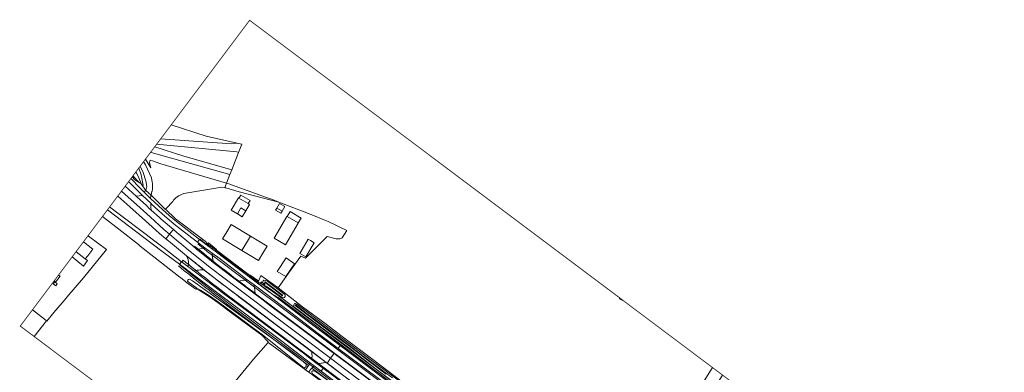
# Model space of a CAD drawing. Header units: metres. Extents: x 1805.4 to 1831.8, y 4163.9 to 4182.5.
# Tile 8 of 26: x 1805.4 to 1811.3, y 4180.4 to 4182.5. Entities that reach past the tile are written whole.
import ezdxf

# ---------------------------------------------------------------- set-up
doc = ezdxf.new("R2010")
doc.units = ezdxf.units.M
for name, color, linetype, lineweight in [('B-XX-GR-BOS_GEMENGD-GV', 253, 'Continuous', 0), ('B-XX-GR-HAAG-G', 253, 'GR-HAAG1', 0), ('B-XX-IE-TERREINAFSCHEIDING_KUNSTMATIG_HEKWERK-G', 253, 'IE-TERREINAFSCHEIDING-KUNSTMATIG', 0), ('B-XX-OG-BEBOUWING-GV', 253, 'Continuous', 0), ('B-XX-OG-BEBOUWING_OVERBOUWING-GV', 253, 'Continuous', 0), ('B-XX-OG-BEBOUWING_SCHUUR-GV', 253, 'Continuous', 0), ('B-XX-OG-TERREIN_CULTUURSCHEIDING-GV', 253, 'Continuous', 0), ('B-XX-OG-TERREIN_ERF-GV', 253, 'Continuous', 0), ('B-XX-OG-WATER_SLOOT-GV', 253, 'Continuous', 0), ('B-XX-VH-VERHARDING_ASFALT-GV', 253, 'Continuous', 0), ('B-XX-VH-VERHARDING_BETONSTRAATSTEEN-GV', 253, 'Continuous', 0), ('B-XX-VH-VERHARDING_FUNDERING_ZAND-GV', 253, 'Continuous', 0), ('B-XX-VH-VERHARDING_STRAATBAKSTEEN-GV', 253, 'Continuous', 0), ('N-WE-GW-BERM-G', 7, 'Continuous', 5), ('N-WE-VH-KANTVERHARDING_FIETSPAD-G', 7, 'Continuous', 5), ('N-WE-VH-KANTVERHARDING_GOW-G', 7, 'Continuous', 5), ('N-WE-VH-KANTVERHARDING_INRIT-G', 7, 'Continuous', 5), ('X-XX-AL-TEKENBLAD-S', 7, 'Continuous', 25)]:
    doc.layers.add(name, color=color, linetype=linetype, lineweight=lineweight)
doc.linetypes.add('GR-HAAG1', pattern='A,6,[176,NLCS.SHX,S=0.125,R=0,X=0,Y=0],-2', length=8)
doc.linetypes.add('IE-TERREINAFSCHEIDING-KUNSTMATIG', pattern='A,4,[82,NLCS.SHX,S=0.75,R=90,X=0,Y=0],4,-2', length=10)

msp = doc.modelspace()

# ---------------------------------------------------------------- linework, layer by layer
at = {"layer": 'B-XX-GR-BOS_GEMENGD-GV', "flags": 128}
for points in [[(1809.0019, 4180.8461), (1808.995, 4180.8448), (1808.9961, 4180.8443), (1809.0197, 4180.8328)], [(1809.557, 4180.4298), (1809.2609, 4179.9558), (1809.0022, 4179.5251), (1809.0562, 4179.496), (1809.6174, 4180.3845)]]:
    msp.add_lwpolyline(points, dxfattribs=at)
at = {"layer": 'B-XX-GR-HAAG-G', "ltscale": 0.2, "flags": 128}
msp.add_lwpolyline([(1806.5696, 4181.1375), (1806.7674, 4180.9869)], dxfattribs=at)
at = {"layer": 'B-XX-IE-TERREINAFSCHEIDING_KUNSTMATIG_HEKWERK-G', "ltscale": 0.1, "flags": 128}
for points in [[(1806.8356, 4180.9844), (1806.9388, 4180.9113)], [(1805.6684, 4180.8544), (1805.6636, 4180.8488), (1805.5898, 4180.7607), (1805.5476, 4180.7103), (1805.5453, 4180.7121)]]:
    msp.add_lwpolyline(points, dxfattribs=at)
at = {"layer": 'B-XX-OG-BEBOUWING-GV', "flags": 128}
for points in [[(1806.7678, 4181.4128), (1806.7604, 4181.4172), (1806.7043, 4181.4501), (1806.7011, 4181.452), (1806.6575, 4181.3776), (1806.6952, 4181.3555), (1806.7164, 4181.3918), (1806.7455, 4181.3747)], [(1807.0611, 4181.3004), (1807.061, 4181.3005), (1806.9958, 4181.339), (1806.9932, 4181.3405), (1806.9161, 4181.21), (1806.984, 4181.1699)], [(1806.7735, 4181.222), (1806.6577, 4181.2916), (1806.6315, 4181.2481), (1806.6057, 4181.2052), (1806.7219, 4181.1354)], [(1806.8741, 4181.1616), (1806.7735, 4181.222), (1806.7219, 4181.1354), (1806.8223, 4181.0751), (1806.848, 4181.118)]]:
    msp.add_lwpolyline(points, close=True, dxfattribs=at)
msp.add_lwpolyline([(1805.7232, 4181.1274), (1805.7791, 4181.0841), (1805.7938, 4181.1032), (1805.8243, 4181.1428), (1805.7675, 4181.1865)], dxfattribs=at)
at = {"layer": 'B-XX-OG-BEBOUWING_OVERBOUWING-GV', "flags": 128}
for points in [[(1806.715, 4181.4682), (1806.7043, 4181.4501), (1806.7604, 4181.4172), (1806.7711, 4181.4353)], [(1806.7455, 4181.3747), (1806.7164, 4181.3918), (1806.6952, 4181.3555), (1806.7242, 4181.3385)], [(1806.9958, 4181.339), (1807.061, 4181.3005), (1807.0787, 4181.3304), (1807.0134, 4181.3689)], [(1807.0389, 4181.0554), (1806.9882, 4181.09), (1806.9338, 4181.0087), (1806.9872, 4180.9774)]]:
    msp.add_lwpolyline(points, close=True, dxfattribs=at)
for points in [[(1805.6997, 4181.0961), (1805.7679, 4181.0409), (1805.792, 4181.0741), (1805.7791, 4181.0841), (1805.7232, 4181.1274)], [(1805.5916, 4180.952), (1805.5983, 4180.9464), (1805.5999, 4180.9451), (1805.627, 4180.9803), (1805.6179, 4180.987)]]:
    msp.add_lwpolyline(points, dxfattribs=at)
at = {"layer": 'B-XX-OG-BEBOUWING_SCHUUR-GV', "flags": 128}
for points in [[(1806.9812, 4181.3992), (1806.9483, 4181.4185), (1806.9317, 4181.3902), (1806.9645, 4181.3709)], [(1806.9317, 4181.3902), (1806.9246, 4181.3785), (1806.9576, 4181.3591), (1806.9645, 4181.3709)], [(1807.1566, 4181.1819), (1807.1351, 4181.1946), (1807.1211, 4181.2027), (1807.0709, 4181.1172), (1807.0788, 4181.1125), (1807.1065, 4181.0963)], [(1805.5947, 4180.9456), (1805.5863, 4180.9335), (1805.6014, 4180.923), (1805.6098, 4180.9351)]]:
    msp.add_lwpolyline(points, close=True, dxfattribs=at)
at = {"layer": 'B-XX-OG-TERREIN_CULTUURSCHEIDING-GV', "flags": 128}
for points in [[(1806.2328, 4181.8069), (1806.6601, 4181.7766), (1806.6943, 4181.7817), (1806.5062, 4181.8237), (1806.297, 4181.8924)], [(1806.297, 4181.8924), (1806.5062, 4181.8237), (1806.6943, 4181.7817), (1806.7218, 4181.7756), (1806.7023, 4181.7258), (1806.661, 4181.6204), (1806.6504, 4181.5934), (1806.6296, 4181.5403), (1806.6373, 4181.5381), (1806.8711, 4181.4542), (1806.9066, 4181.4415), (1806.9447, 4181.4267), (1807.0971, 4181.3676), (1807.1533, 4181.345), (1807.2126, 4181.3211), (1807.2421, 4181.3092), (1807.3549, 4181.2555), (1807.3253, 4181.2102), (1807.3112, 4181.2045), (1807.2907, 4181.2061), (1807.2363, 4181.2185), (1807.1045, 4181.0896), (1807.0781, 4181.1015), (1807.0028, 4180.9976), (1806.9786, 4180.9641), (1806.9398, 4180.9105), (1807.0876, 4180.7964), (1807.2301, 4180.6905), (1807.3182, 4180.6232), (1807.5194, 4180.4719), (1807.764, 4180.285)], [(1806.1975, 4181.7598), (1806.3732, 4181.7034), (1806.661, 4181.6204), (1806.7023, 4181.7258), (1806.6925, 4181.7284), (1806.2087, 4181.7747)], [(1806.2087, 4181.7747), (1806.6925, 4181.7284), (1806.7023, 4181.7258), (1806.7218, 4181.7756), (1806.6943, 4181.7817), (1806.6601, 4181.7766), (1806.2328, 4181.8069)], [(1806.1408, 4181.6842), (1806.1737, 4181.6336), (1806.1663, 4181.6635), (1806.1672, 4181.6741), (1806.1706, 4181.6782), (1806.1836, 4181.6754), (1806.2349, 4181.656), (1806.6296, 4181.5403), (1806.6504, 4181.5934), (1806.1762, 4181.7245), (1806.1717, 4181.7253)], [(1806.1717, 4181.7253), (1806.1762, 4181.7245), (1806.6504, 4181.5934), (1806.661, 4181.6204), (1806.3732, 4181.7034), (1806.1975, 4181.7598)], [(1806.1301, 4181.67), (1806.1418, 4181.6505), (1806.1772, 4181.5727), (1806.1797, 4181.5588), (1806.182, 4181.5479), (1806.1834, 4181.5369), (1806.184, 4181.5257), (1806.1839, 4181.5146), (1806.1829, 4181.5035), (1806.1812, 4181.4925), (1806.1807, 4181.4901), (1806.1754, 4181.4671), (1806.2608, 4181.3847), (1806.2625, 4181.3831), (1806.2668, 4181.3879), (1806.3054, 4181.4307), (1806.3111, 4181.438), (1806.3176, 4181.4453), (1806.3248, 4181.452), (1806.3325, 4181.4581), (1806.3407, 4181.4635), (1806.3718, 4181.4773), (1806.6021, 4181.5165), (1806.6187, 4181.5132), (1806.623, 4181.5235), (1806.6296, 4181.5403), (1806.2349, 4181.656), (1806.1836, 4181.6754), (1806.1706, 4181.6782), (1806.1672, 4181.6741), (1806.1663, 4181.6635), (1806.1737, 4181.6336), (1806.1408, 4181.6842)], [(1806.0659, 4181.5843), (1806.1039, 4181.5437), (1806.1157, 4181.5371), (1806.1132, 4181.5438), (1806.1054, 4181.5633), (1806.0969, 4181.5824), (1806.0876, 4181.6011), (1806.0829, 4181.607)], [(1806.0829, 4181.607), (1806.0876, 4181.6011), (1806.0969, 4181.5824), (1806.1054, 4181.5633), (1806.1132, 4181.5438), (1806.1157, 4181.5371), (1806.1245, 4181.5246), (1806.1273, 4181.5292), (1806.1164, 4181.5902), (1806.1011, 4181.6312)], [(1806.1011, 4181.6312), (1806.1164, 4181.5902), (1806.1273, 4181.5292), (1806.1245, 4181.5246), (1806.1443, 4181.4969), (1806.1487, 4181.5202), (1806.144, 4181.554), (1806.1276, 4181.6043), (1806.1093, 4181.6423)], [(1806.0607, 4181.5775), (1806.078, 4181.5614), (1806.1032, 4181.5441), (1806.1039, 4181.5437), (1806.0659, 4181.5843)], [(1806.3578, 4179.9518), (1806.7912, 4180.4809), (1806.8803, 4180.5818), (1806.8801, 4180.5852), (1806.8415, 4180.6243), (1806.6623, 4180.7574), (1806.5788, 4180.8192), (1806.5309, 4180.8534), (1806.4703, 4180.8921), (1806.4469, 4180.9049), (1806.4447, 4180.902), (1806.3882, 4180.9427), (1806.3818, 4180.9485), (1806.3546, 4180.97), (1806.3411, 4180.9804), (1806.1917, 4181.0977), (1806.1103, 4181.1619), (1806.0986, 4181.1711), (1805.9808, 4181.2634), (1805.8831, 4181.3406)], [(1805.7956, 4181.224), (1805.799, 4181.2214), (1805.906, 4181.1402), (1805.7686, 4180.9713), (1805.6684, 4180.8544), (1805.6636, 4180.8488), (1805.5898, 4180.7607), (1805.5476, 4180.7103), (1805.5453, 4180.7121), (1805.4718, 4180.6164)], [(1809.0197, 4180.8328), (1808.9961, 4180.8443), (1808.995, 4180.8448), (1809.0019, 4180.8461)], [(1809.2609, 4179.9558), (1809.557, 4180.4298)]]:
    msp.add_lwpolyline(points, dxfattribs=at)
msp.add_lwpolyline([(1806.6373, 4181.5381), (1806.6296, 4181.5403), (1806.623, 4181.5235), (1806.6187, 4181.5132), (1806.6257, 4181.5118), (1806.7048, 4181.4878), (1806.9447, 4181.4267), (1806.9066, 4181.4415), (1806.8711, 4181.4542)], close=True, dxfattribs=at)
at = {"layer": 'B-XX-OG-TERREIN_ERF-GV', "flags": 128}
for points in [[(1806.5145, 4181.1747), (1806.5214, 4181.1805), (1806.5686, 4181.1417), (1806.566, 4181.1366), (1806.5721, 4181.132), (1806.5963, 4181.1135), (1806.7656, 4180.9869), (1806.7675, 4180.9854), (1806.7687, 4180.9845), (1806.7723, 4180.9862), (1806.8178, 4180.9536), (1806.8171, 4180.9469), (1806.8203, 4180.9446), (1806.8356, 4180.9844), (1806.9388, 4180.9113), (1806.9398, 4180.9105), (1806.9786, 4180.9641), (1807.0028, 4180.9976), (1807.0781, 4181.1015), (1807.1045, 4181.0896), (1807.2363, 4181.2185), (1807.2907, 4181.2061), (1807.3112, 4181.2045), (1807.3253, 4181.2102), (1807.3549, 4181.2555), (1807.2421, 4181.3092), (1807.2126, 4181.3211), (1807.1533, 4181.345), (1807.0971, 4181.3676), (1806.9447, 4181.4267), (1806.7048, 4181.4878), (1806.6257, 4181.5118), (1806.6187, 4181.5132), (1806.6021, 4181.5165), (1806.3718, 4181.4773), (1806.3407, 4181.4635), (1806.3325, 4181.4581), (1806.3248, 4181.452), (1806.3176, 4181.4453), (1806.3111, 4181.438), (1806.3054, 4181.4307), (1806.2668, 4181.3879), (1806.2625, 4181.3831), (1806.3231, 4181.3259), (1806.5016, 4181.1915)], [(1806.6952, 4181.3555), (1806.6575, 4181.3776), (1806.7011, 4181.452), (1806.7043, 4181.4501), (1806.7604, 4181.4172), (1806.7678, 4181.4128), (1806.7455, 4181.3747), (1806.7164, 4181.3918)], [(1807.0611, 4181.3004), (1806.984, 4181.1699), (1806.9161, 4181.21), (1806.9932, 4181.3405), (1806.9958, 4181.339), (1807.061, 4181.3005)], [(1806.7219, 4181.1354), (1806.6057, 4181.2052), (1806.6315, 4181.2481), (1806.6577, 4181.2916), (1806.7735, 4181.222), (1806.8741, 4181.1616), (1806.848, 4181.118), (1806.8223, 4181.0751)]]:
    msp.add_lwpolyline(points, close=True, dxfattribs=at)
for points in [[(1805.4608, 4180.7776), (1805.5332, 4180.7215), (1805.5453, 4180.7121), (1805.5476, 4180.7103), (1805.5898, 4180.7607), (1805.6636, 4180.8488), (1805.6684, 4180.8544), (1805.7686, 4180.9713), (1805.906, 4181.1402), (1805.799, 4181.2214), (1805.7956, 4181.224)], [(1805.7675, 4181.1865), (1805.8243, 4181.1428), (1805.7938, 4181.1032), (1805.7791, 4181.0841), (1805.7232, 4181.1274)], [(1805.4718, 4180.6164), (1805.5453, 4180.7121), (1805.5332, 4180.7215), (1805.4608, 4180.7776)], [(1806.8052, 4179.6163), (1806.9382, 4179.7753), (1807.1022, 4179.9763), (1807.3099, 4180.2184), (1807.3354, 4180.2452), (1807.3298, 4180.2495), (1807.3173, 4180.2585), (1807.1853, 4180.3586), (1807.1253, 4180.4027), (1807.1049, 4180.417), (1807.0967, 4180.4228), (1806.8803, 4180.5818), (1806.7912, 4180.4809), (1806.3578, 4179.9518)]]:
    msp.add_lwpolyline(points, dxfattribs=at)
at = {"layer": 'B-XX-OG-WATER_SLOOT-GV', "flags": 128}
for points in [[(1807.0901, 4180.433), (1807.0994, 4180.4288), (1807.1098, 4180.4372), (1807.1099, 4180.4507), (1807.0677, 4180.4859), (1807.0165, 4180.5255), (1806.879, 4180.6249), (1806.6605, 4180.7839), (1806.4243, 4180.9523), (1806.4074, 4180.9619), (1806.3996, 4180.9612), (1806.3958, 4180.9567), (1806.3943, 4180.9503), (1806.398, 4180.9467), (1806.4498, 4180.9089), (1806.4728, 4180.8964), (1806.5337, 4180.8576), (1806.5817, 4180.8232), (1806.6653, 4180.7614), (1806.779, 4180.677), (1806.8445, 4180.6283)], [(1806.8586, 4180.9247), (1806.8692, 4180.9196), (1806.901, 4180.8974), (1806.9552, 4180.8575), (1806.9651, 4180.852), (1806.9739, 4180.8492), (1806.9782, 4180.851), (1806.9828, 4180.8585), (1806.9832, 4180.864), (1806.9803, 4180.8704), (1806.8784, 4180.9477), (1806.8669, 4180.9533), (1806.8549, 4180.9553), (1806.8504, 4180.9529), (1806.848, 4180.9488), (1806.8478, 4180.9423), (1806.8494, 4180.9365), (1806.8529, 4180.9295)], [(1806.9617, 4180.8692), (1806.966, 4180.8656), (1806.9673, 4180.8643), (1806.9675, 4180.8628), (1806.9668, 4180.8616), (1806.9654, 4180.8613), (1806.9598, 4180.8653), (1806.9136, 4180.9019), (1806.8614, 4180.9426), (1806.86, 4180.9444), (1806.8606, 4180.9462), (1806.862, 4180.9463), (1806.8652, 4180.9441)], [(1806.9617, 4180.8692), (1806.8652, 4180.9441), (1806.862, 4180.9463), (1806.8606, 4180.9462), (1806.86, 4180.9444), (1806.8614, 4180.9426), (1806.9136, 4180.9019), (1806.9598, 4180.8653), (1806.9654, 4180.8613), (1806.9668, 4180.8616), (1806.9675, 4180.8628), (1806.9673, 4180.8643), (1806.966, 4180.8656)], [(1806.8537, 4180.9345), (1806.8548, 4180.9353), (1806.8555, 4180.9358), (1806.8593, 4180.9378), (1806.8599, 4180.9371), (1806.8599, 4180.9366), (1806.8611, 4180.9343), (1806.8616, 4180.9339), (1806.8617, 4180.9332), (1806.8577, 4180.9306), (1806.857, 4180.93), (1806.8558, 4180.9295)], [(1807.1715, 4180.3748), (1807.253, 4180.3124), (1807.4306, 4180.1796), (1807.6348, 4180.0264), (1807.7247, 4179.9602), (1807.7785, 4179.9205), (1807.7897, 4179.9195), (1807.7939, 4179.9244), (1807.7949, 4179.9304), (1807.7398, 4179.9769), (1807.5328, 4180.1349), (1807.3255, 4180.2904), (1807.1865, 4180.3922), (1807.1593, 4180.4109), (1807.1498, 4180.4102), (1807.1442, 4180.4061), (1807.1435, 4180.3995), (1807.1471, 4180.3926)]]:
    msp.add_lwpolyline(points, close=True, dxfattribs=at)
for points in [[(1807.7011, 4180.3256), (1807.4764, 4180.4929), (1807.231, 4180.6769), (1807.0538, 4180.8125), (1807.0444, 4180.8161), (1807.0396, 4180.8152), (1807.0343, 4180.8078), (1807.0328, 4180.7983), (1807.1878, 4180.6807), (1807.3659, 4180.5489), (1807.5305, 4180.4203), (1807.6683, 4180.3166)], [(1807.5907, 4180.3895), (1807.4918, 4180.4639), (1807.3955, 4180.5386), (1807.1666, 4180.7098), (1807.0578, 4180.7927), (1807.0423, 4180.8034), (1807.0426, 4180.8059), (1807.0442, 4180.8075), (1807.0477, 4180.8073), (1807.0611, 4180.7961), (1807.1091, 4180.7581), (1807.1791, 4180.7058), (1807.2758, 4180.6337), (1807.3669, 4180.5657), (1807.4442, 4180.5047), (1807.5171, 4180.4502), (1807.5794, 4180.4039), (1807.6283, 4180.3673)], [(1807.6283, 4180.3673), (1807.5794, 4180.4039), (1807.5171, 4180.4502), (1807.4442, 4180.5047), (1807.3669, 4180.5657), (1807.2758, 4180.6337), (1807.1791, 4180.7058), (1807.1091, 4180.7581), (1807.0611, 4180.7961), (1807.0477, 4180.8073), (1807.0442, 4180.8075), (1807.0426, 4180.8059), (1807.0423, 4180.8034), (1807.0578, 4180.7927), (1807.1666, 4180.7098), (1807.3955, 4180.5386), (1807.4918, 4180.4639), (1807.5907, 4180.3895)]]:
    msp.add_lwpolyline(points, dxfattribs=at)
at = {"layer": 'B-XX-VH-VERHARDING_ASFALT-GV', "flags": 128}
for points in [[(1806.0402, 4181.5501), (1806.1241, 4181.4664), (1806.1733, 4181.4193), (1806.1784, 4181.4144), (1806.2199, 4181.3754), (1806.2425, 4181.3557), (1806.3138, 4181.2932), (1806.402, 4181.2253), (1806.4464, 4181.1912), (1806.4542, 4181.1853), (1806.4676, 4181.202), (1806.3282, 4181.3092), (1806.2845, 4181.3448), (1806.2431, 4181.3816), (1806.1722, 4181.4486), (1806.1313, 4181.488), (1806.1098, 4181.5111), (1806.0535, 4181.5678)], [(1805.9749, 4181.463), (1806.0472, 4181.3975), (1806.1412, 4181.3128), (1806.1812, 4181.2773), (1806.2261, 4181.2374), (1806.2647, 4181.205), (1806.2662, 4181.207), (1806.2869, 4181.2327), (1806.2527, 4181.2619), (1806.1694, 4181.3368), (1806.0689, 4181.4278), (1806.0374, 4181.4565), (1805.9971, 4181.4927)], [(1805.9971, 4181.4927), (1806.0374, 4181.4565), (1806.0689, 4181.4278), (1806.1694, 4181.3368), (1806.2527, 4181.2619), (1806.2869, 4181.2327), (1806.3071, 4181.2578), (1806.3093, 4181.2605), (1806.2356, 4181.3237), (1806.2251, 4181.3332), (1806.1749, 4181.3786), (1806.1666, 4181.3861), (1806.1469, 4181.4051), (1806.1092, 4181.4398), (1806.0847, 4181.4621), (1806.019, 4181.5218)], [(1805.9127, 4181.38), (1806.1318, 4181.2137), (1806.2403, 4181.1313), (1806.3467, 4181.0517), (1806.3594, 4181.0675), (1806.2536, 4181.148), (1806.1819, 4181.2025), (1806.1448, 4181.2306), (1805.9753, 4181.3589), (1805.9253, 4181.3969)]]:
    msp.add_lwpolyline(points, dxfattribs=at)
for points in [[(1806.1443, 4181.4969), (1806.144, 4181.4953), (1806.1313, 4181.488), (1806.1722, 4181.4486), (1806.1747, 4181.4656), (1806.1754, 4181.4671)], [(1806.1241, 4181.4664), (1806.1043, 4181.4637), (1806.0847, 4181.4621), (1806.1092, 4181.4398), (1806.1469, 4181.4051), (1806.1666, 4181.3861), (1806.1749, 4181.3786), (1806.1738, 4181.3971), (1806.1735, 4181.4126), (1806.1733, 4181.4193)], [(1806.6976, 4180.95), (1806.6664, 4180.9738), (1806.5817, 4181.0386), (1806.5498, 4181.063), (1806.446, 4181.1457), (1806.4258, 4181.1626), (1806.3306, 4181.2423), (1806.3093, 4181.2605), (1806.3071, 4181.2578), (1806.2869, 4181.2327), (1806.3286, 4181.1971), (1806.3603, 4181.1703), (1806.3985, 4181.1388), (1806.4403, 4181.1052), (1806.5388, 4181.0267), (1806.6885, 4180.9136), (1806.8006, 4180.8289), (1806.9001, 4180.7541), (1807.1176, 4180.5904), (1807.2567, 4180.4858), (1807.2761, 4180.5117), (1807.2786, 4180.515), (1807.2646, 4180.5255), (1807.0616, 4180.6769), (1806.8965, 4180.8006), (1806.8323, 4180.8492), (1806.8017, 4180.8724)], [(1806.2869, 4181.2327), (1806.2662, 4181.207), (1806.2647, 4181.205), (1806.2913, 4181.1826), (1806.341, 4181.1421), (1806.3883, 4181.1025), (1806.4948, 4181.0174), (1806.6299, 4180.9145), (1806.7656, 4180.811), (1806.9274, 4180.6898), (1807.0913, 4180.5663), (1807.1409, 4180.5292), (1807.2305, 4180.4608), (1807.2352, 4180.4572), (1807.2369, 4180.4594), (1807.2567, 4180.4858), (1807.1176, 4180.5904), (1806.9001, 4180.7541), (1806.8006, 4180.8289), (1806.6885, 4180.9136), (1806.5388, 4181.0267), (1806.4403, 4181.1052), (1806.3985, 4181.1388), (1806.3603, 4181.1703), (1806.3286, 4181.1971)], [(1806.8213, 4180.9349), (1806.7622, 4180.9796), (1806.6801, 4181.0418), (1806.5685, 4181.1252), (1806.5092, 4181.1696), (1806.4836, 4181.1897), (1806.4676, 4181.202), (1806.4542, 4181.1853), (1806.4998, 4181.1503), (1806.543, 4181.1183), (1806.5908, 4181.0841), (1806.6028, 4181.0749), (1806.6958, 4181.0038), (1806.7547, 4180.9588), (1806.7967, 4180.9286), (1806.844, 4180.8918), (1806.8534, 4180.8847), (1807.0175, 4180.7612), (1807.1818, 4180.6359), (1807.3017, 4180.5456), (1807.3142, 4180.5623), (1807.2663, 4180.5988), (1807.1241, 4180.7061), (1806.9597, 4180.8299), (1806.8235, 4180.9332)], [(1806.4998, 4181.1503), (1806.4813, 4181.1467), (1806.4622, 4181.1438), (1806.446, 4181.1457), (1806.5498, 4181.063), (1806.5451, 4181.0927), (1806.543, 4181.1183)], [(1806.4344, 4181.0108), (1806.3953, 4181.0402), (1806.3594, 4181.0675), (1806.3467, 4181.0517), (1806.3779, 4181.0284), (1806.4235, 4180.9943), (1806.6247, 4180.8424), (1806.7862, 4180.7214), (1806.9625, 4180.5887), (1807.1345, 4180.4573), (1807.1573, 4180.4401), (1807.1988, 4180.4088), (1807.2115, 4180.4257), (1807.1748, 4180.4534), (1807.1419, 4180.4792), (1807.0926, 4180.5161), (1806.9399, 4180.6314), (1806.7806, 4180.751), (1806.6121, 4180.8769), (1806.5173, 4180.9484)], [(1806.3883, 4181.1025), (1806.3971, 4181.0855), (1806.4001, 4181.07), (1806.401, 4181.0563), (1806.3997, 4181.049), (1806.3982, 4181.0443), (1806.3953, 4181.0402), (1806.4344, 4181.0108), (1806.4454, 4181.015), (1806.452, 4181.0165), (1806.4722, 4181.0179), (1806.4948, 4181.0174)], [(1806.7967, 4180.9286), (1806.7547, 4180.9588), (1806.7262, 4180.9541), (1806.6976, 4180.95), (1806.8017, 4180.8724), (1806.8008, 4180.8942)], [(1807.1409, 4180.5292), (1807.145, 4180.4983), (1807.1419, 4180.4792), (1807.1748, 4180.4534), (1807.2057, 4180.4574), (1807.2305, 4180.4608)], [(1807.3142, 4180.5623), (1807.3017, 4180.5456), (1807.3634, 4180.4991), (1807.553, 4180.3572), (1807.6997, 4180.2454), (1807.8844, 4180.1072), (1807.9488, 4180.0582), (1807.9611, 4180.0745), (1807.9331, 4180.0957), (1807.7418, 4180.2396), (1807.5843, 4180.3584), (1807.3883, 4180.5058)], [(1807.2567, 4180.4858), (1807.2369, 4180.4594), (1807.2352, 4180.4572), (1807.2583, 4180.4397), (1807.371, 4180.3551), (1807.5125, 4180.2479), (1807.6333, 4180.1574), (1807.6984, 4180.1086), (1807.8967, 4179.9602), (1807.9048, 4179.9543), (1807.9222, 4179.9415), (1807.9233, 4179.9407), (1807.9945, 4179.8861), (1807.9965, 4179.8888), (1808.0159, 4179.9145), (1807.9219, 4179.9853), (1807.7326, 4180.1279), (1807.5375, 4180.2746), (1807.3479, 4180.4173)], [(1807.2786, 4180.515), (1807.2761, 4180.5117), (1807.2567, 4180.4858), (1807.3479, 4180.4173), (1807.5375, 4180.2746), (1807.7326, 4180.1279), (1807.9219, 4179.9853), (1808.0159, 4179.9145), (1808.0354, 4179.9404), (1808.0384, 4179.9444), (1807.9856, 4179.9844), (1807.7619, 4180.151), (1807.5952, 4180.277), (1807.4129, 4180.4139)], [(1807.1573, 4180.4401), (1807.1345, 4180.4573), (1807.1261, 4180.4453), (1807.1049, 4180.417), (1807.1253, 4180.4027), (1807.135, 4180.418)], [(1807.2115, 4180.4257), (1807.1988, 4180.4088), (1807.3087, 4180.3262), (1807.4607, 4180.2122), (1807.6162, 4180.0943), (1807.7054, 4180.0264), (1807.7866, 4179.9646), (1807.8619, 4179.9104), (1807.927, 4179.8637), (1807.9511, 4179.845), (1807.962, 4179.8596), (1807.9367, 4179.879), (1807.9361, 4179.8795), (1807.8816, 4179.9201), (1807.8313, 4179.9575), (1807.6968, 4180.0584), (1807.5366, 4180.1795), (1807.3798, 4180.2982), (1807.2408, 4180.4036), (1807.2333, 4180.4093)]]:
    msp.add_lwpolyline(points, close=True, dxfattribs=at)
at = {"layer": 'B-XX-VH-VERHARDING_BETONSTRAATSTEEN-GV', "flags": 128}
for points in [[(1806.5214, 4181.1805), (1806.5145, 4181.1747), (1806.5604, 4181.1409), (1806.566, 4181.1366), (1806.5686, 4181.1417)], [(1806.7687, 4180.9845), (1806.8143, 4180.949), (1806.8169, 4180.9471), (1806.8171, 4180.9469), (1806.8178, 4180.9536), (1806.7723, 4180.9862)]]:
    msp.add_lwpolyline(points, close=True, dxfattribs=at)
at = {"layer": 'B-XX-VH-VERHARDING_FUNDERING_ZAND-GV', "flags": 128}
msp.add_lwpolyline([(1806.1093, 4181.6423), (1806.1276, 4181.6043), (1806.144, 4181.554), (1806.1487, 4181.5202), (1806.1443, 4181.4969), (1806.1754, 4181.4671), (1806.1807, 4181.4901), (1806.1812, 4181.4925), (1806.1829, 4181.5035), (1806.1839, 4181.5146), (1806.184, 4181.5257), (1806.1834, 4181.5369), (1806.182, 4181.5479), (1806.1797, 4181.5588), (1806.1772, 4181.5727), (1806.1418, 4181.6505), (1806.1301, 4181.67)], dxfattribs=at)
at = {"layer": 'B-XX-VH-VERHARDING_STRAATBAKSTEEN-GV', "flags": 128}
for points in [[(1806.5145, 4181.1747), (1806.5092, 4181.1696), (1806.5685, 4181.1252), (1806.6801, 4181.0418), (1806.7622, 4180.9796), (1806.8213, 4180.9349), (1806.8218, 4180.9436), (1806.8203, 4180.9446), (1806.8171, 4180.9469), (1806.8169, 4180.9471), (1806.8143, 4180.949), (1806.7687, 4180.9845), (1806.7675, 4180.9854), (1806.7656, 4180.9869), (1806.5963, 4181.1135), (1806.5721, 4181.132), (1806.566, 4181.1366), (1806.5604, 4181.1409)], [(1806.8218, 4180.9436), (1806.8213, 4180.9349), (1806.8318, 4180.9358), (1806.843, 4180.9398), (1806.8447, 4180.9414), (1806.8395, 4180.9463), (1806.8318, 4180.9432)]]:
    msp.add_lwpolyline(points, close=True, dxfattribs=at)
at = {"layer": 'N-WE-GW-BERM-G', "flags": 128}
for points in [[(1806.3394, 4181.0426), (1806.3569, 4181.0283, 0.0094), (1806.6564, 4180.7941), (1807.1239, 4180.4424)], [(1806.8356, 4180.9371, 0.018372), (1806.8955, 4180.8961, -0.020425), (1806.9299, 4180.8724), (1808.7163, 4179.5287), (1808.7215, 4179.5248, 0.01802), (1808.7778, 4179.4854, -0.00751), (1808.8057, 4179.4666)]]:
    msp.add_lwpolyline(points, format="xyb", dxfattribs=at)
msp.add_lwpolyline([(1807.1442, 4180.4271), (1807.9152, 4179.8472)], dxfattribs=at)
at = {"layer": 'N-WE-VH-KANTVERHARDING_FIETSPAD-G', "flags": 128}
for points in [[(1806.4686, 4181.2012), (1806.4702, 4181.203), (1806.4876, 4181.1888, 0.001301), (1806.5277, 4181.1564, 0.008101), (1806.5533, 4181.1365), (1806.8908, 4180.8826)], [(1806.4575, 4181.1746), (1806.4686, 4181.1656, 0.001302), (1806.5089, 4181.133, 0.008101), (1806.5352, 4181.1125), (1806.8728, 4180.8587), (1806.9088, 4180.832), (1808.6893, 4179.4927), (1808.6944, 4179.4889, 0.018016), (1808.7533, 4179.4476, -0.007175), (1808.779, 4179.4304)], [(1806.3596, 4181.0674), (1806.3678, 4181.0775), (1806.3853, 4181.0632, 0.009399), (1806.6835, 4180.83), (1808.6942, 4179.3176)], [(1806.3468, 4181.0517), (1806.3457, 4181.0503), (1806.3632, 4181.036, 0.0094), (1806.6624, 4180.8021), (1808.6732, 4179.2896)], [(1806.8908, 4180.8826, 0.0353), (1806.9204, 4180.8635, -0.035307), (1806.9542, 4180.8416), (1808.7103, 4179.5207), (1808.7155, 4179.5168, 0.018016), (1808.7723, 4179.477, -0.007509), (1808.8, 4179.4584)]]:
    msp.add_lwpolyline(points, format="xyb", dxfattribs=at)
at = {"layer": 'N-WE-VH-KANTVERHARDING_GOW-G', "flags": 128}
for points in [[(1806.4363, 4181.1616), (1806.4538, 4181.1473, 0.009397), (1806.7487, 4180.9167), (1808.7594, 4179.4043)], [(1806.389, 4181.1034), (1806.4065, 4181.0892, 0.009398), (1806.7036, 4180.8568), (1808.7143, 4179.3444)]]:
    msp.add_lwpolyline(points, format="xyb", dxfattribs=at)
at = {"layer": 'N-WE-VH-KANTVERHARDING_INRIT-G', "flags": 128}
for points in [[(1806.5089, 4181.133, -0.000615), (1806.4899, 4181.1484), (1806.4813, 4181.1467), (1806.4622, 4181.1438), (1806.4575, 4181.1443, 0.002929), (1806.5485, 4181.0713), (1806.5451, 4181.0927), (1806.544, 4181.1059), (1806.5352, 4181.1125, -0.008101)], [(1806.3883, 4181.1025), (1806.3971, 4181.0855), (1806.4002, 4181.0694), (1806.401, 4181.0563), (1806.4001, 4181.0512), (1806.4451, 4181.0149), (1806.4454, 4181.015), (1806.452, 4181.0165), (1806.4617, 4181.0172), (1806.4722, 4181.0179), (1806.4831, 4181.0177), (1806.4958, 4181.0174, -0.002854), (1806.4065, 4181.0892), (1806.389, 4181.1034)], [(1806.7424, 4180.9567), (1806.7262, 4180.9541), (1806.7036, 4180.9508, 0.001419), (1806.7487, 4180.9167), (1806.8015, 4180.877), (1806.8008, 4180.8942), (1806.7984, 4180.9146)]]:
    msp.add_lwpolyline(points, format="xyb", close=True, dxfattribs=at)
msp.add_lwpolyline([(1807.1828, 4180.4544), (1807.2302, 4180.4607), (1807.1411, 4180.5278), (1807.145, 4180.4983), (1807.1428, 4180.4845)], close=True, dxfattribs=at)
at = {"layer": 'X-XX-AL-TEKENBLAD-S', "const_width": 0.005, "flags": 128}
msp.add_lwpolyline([(1806.7686, 4182.5212), (1812.4485, 4178.2611), (1811.0673, 4176.4196), (1805.3874, 4180.6797)], close=True, dxfattribs=at)

doc.saveas('drawing.dxf')
